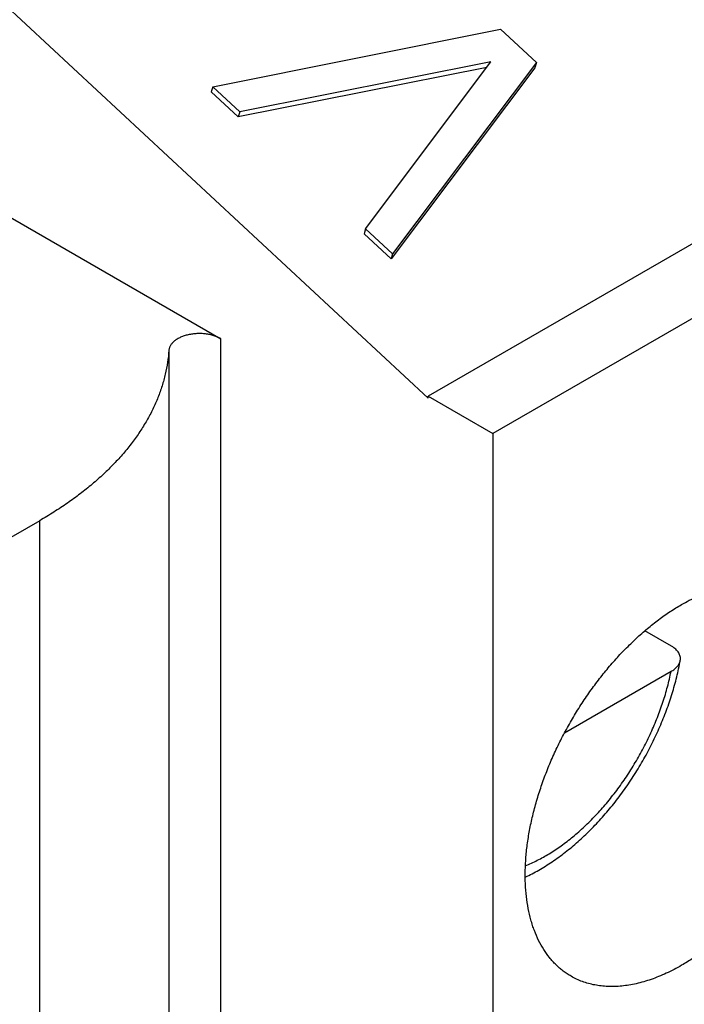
# Model space of a CAD drawing. Header units: inches. Extents: x 0 to 34, y 0 to 22.
# Tile 50 of 64: x 29.73 to 29.902, y 15.625 to 15.879. Entities that reach past the tile are written whole.
import ezdxf

# ---------------------------------------------------------------- set-up
doc = ezdxf.new("R2010")
doc.units = ezdxf.units.IN
doc.header["$LTSCALE"] = 1.87
doc.header["$MEASUREMENT"] = 0
doc.layers.get('0').update_dxf_attribs({"linetype": 'CONTINUOUS'})

msp = doc.modelspace()

# ---------------------------------------------------------------- linework, layer by layer
at = {"color": 7, "linetype": 'CONTINUOUS'}
for p, q in [((30.0304544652, 15.8942235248), (29.8355825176, 15.7817077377)), ((30.047157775, 15.8845793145), (29.8522858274, 15.7720635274)), ((29.7256190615, 15.8834508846), (29.8355825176, 15.7811408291)), ((29.7799976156, 15.8616115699), (29.8542345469, 15.8764914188)), ((29.8542345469, 15.8764914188), (29.8635141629, 15.8678576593)), ((29.6552400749, 15.8697621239), (29.7820786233, 15.796527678)), ((29.8506911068, 15.8666351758), (29.7865503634, 15.8538342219)), ((29.8517665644, 15.868070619), (29.786957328, 15.8551362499)), ((29.8194359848, 15.8249180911), (29.8517665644, 15.868070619)), ((29.8631071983, 15.8665556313), (29.8259887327, 15.8171407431)), ((29.8635141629, 15.8678576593), (29.8263956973, 15.8184427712)), ((29.8635141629, 15.8678576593), (29.8631071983, 15.8665556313)), ((29.7799976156, 15.8616115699), (29.779590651, 15.8603095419)), ((29.786957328, 15.8551362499), (29.7799976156, 15.8616115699)), ((29.7865503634, 15.8538342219), (29.779590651, 15.8603095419)), ((29.786957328, 15.8551362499), (29.7865503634, 15.8538342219)), ((29.8194359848, 15.8249180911), (29.8190290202, 15.8236160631)), ((29.8259887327, 15.8171407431), (29.8190290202, 15.8236160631)), ((29.8263956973, 15.8184427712), (29.8194359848, 15.8249180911)), ((29.8263956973, 15.8184427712), (29.8259887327, 15.8171407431)), ((29.7820786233, 15.6100888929), (29.7820786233, 15.796527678)), ((29.7686431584, 15.7934950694), (29.7686431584, 15.6070562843)), ((29.8355825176, 15.7817077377), (29.8522858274, 15.7720635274)), ((29.8355825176, 15.7811408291), (29.8355825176, 15.7817077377)), ((29.8522858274, 15.7720635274), (29.8522858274, 15.5695524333)), ((29.7352942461, 15.7495222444), (29.6643735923, 15.7085738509)), ((29.7352942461, 15.5630834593), (29.7352942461, 15.7495222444)), ((29.8984281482, 15.7170620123), (29.8914950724, 15.7210650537)), ((29.8982726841, 15.7105427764), (29.8707642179, 15.6946598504))]:
    msp.add_line(p, q, dxfattribs=at)
for points, knots in [([(29.7820786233, 15.796527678), (29.7818006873, 15.7966881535), (29.7812057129, 15.7969823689), (29.7802465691, 15.7973329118), (29.7792104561, 15.7976004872), (29.7781187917, 15.7977795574), (29.7769939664, 15.797866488), (29.7758591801, 15.7978594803), (29.7747378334, 15.7977586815), (29.7736530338, 15.7975661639), (29.7726270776, 15.7972858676), (29.7716809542, 15.7969234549), (29.7708339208, 15.7964861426), (29.7701031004, 15.7959822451), (29.769503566, 15.7954213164), (29.7691169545, 15.7949044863), (29.7688914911, 15.7944755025), (29.7687654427, 15.7941531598), (29.7686802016, 15.7938261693), (29.7686507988, 15.7936051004), (29.7686431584, 15.7934950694)], [0, 0, 0, 0, 0.0620058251, 0.1278877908, 0.1969774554, 0.268444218, 0.3413481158, 0.4146867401, 0.4874392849, 0.5586097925, 0.6272714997, 0.6926144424, 0.7539990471, 0.8110191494, 0.8635775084, 0.9119720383, 0.9348623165, 0.9570438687, 0.9786905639, 1, 1, 1, 1]), ([(29.7686431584, 15.7934950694), (29.7685719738, 15.7924699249), (29.7683458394, 15.7904163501), (29.7677597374, 15.7873574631), (29.7669272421, 15.7843180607), (29.7658503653, 15.781305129), (29.7645316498, 15.7783252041), (29.7629741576, 15.7753847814), (29.7611814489, 15.7724901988), (29.7591575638, 15.769647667), (29.7569070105, 15.7668632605), (29.7544347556, 15.7641429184), (29.751746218, 15.7614924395), (29.7488472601, 15.7589174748), (29.7457441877, 15.756423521), (29.7424437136, 15.7540159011), (29.7389530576, 15.7516998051), (29.7365330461, 15.7502375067), (29.7352942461, 15.7495222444)], [0, 0, 0, 0, 0.0536826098, 0.1077908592, 0.1625432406, 0.2181445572, 0.2747835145, 0.3326298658, 0.3918328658, 0.452520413, 0.5147988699, 0.5787534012, 0.6444486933, 0.7119299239, 0.7812238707, 0.852340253, 0.9252724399, 1, 1, 1, 1]), ([(29.9010038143, 15.7278670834), (29.9022915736, 15.728610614), (29.9042456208, 15.7296337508), (29.9069025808, 15.7307915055), (29.9094695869, 15.7317614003), (29.912036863, 15.7325098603), (29.9145830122, 15.7330109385), (29.9164337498, 15.7332568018), (29.9182476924, 15.7333772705), (29.920020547, 15.7333719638), (29.9217479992, 15.7332407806), (29.9234258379, 15.7329839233), (29.9250499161, 15.7326019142), (29.92661623, 15.7320955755), (29.9281207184, 15.7314661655), (29.9290810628, 15.7309649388), (29.9295483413, 15.73069514)], [0, 0, 0, 0, 0.1485418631, 0.2199477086, 0.2894188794, 0.4225835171, 0.4864201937, 0.5485084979, 0.6089532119, 0.6678843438, 0.725457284, 0.7818521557, 0.8372722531, 0.891941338, 0.9460998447, 1, 1, 1, 1]), ([(29.9295483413, 15.73069514), (29.9298986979, 15.73049285), (29.9305876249, 15.730065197), (29.9315801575, 15.7293578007), (29.9325311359, 15.7285850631), (29.9334391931, 15.7277481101), (29.9343031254, 15.7268480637), (29.9354025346, 15.7255563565), (29.9366614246, 15.7237821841), (29.9379647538, 15.7214400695), (29.9388732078, 15.7193298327), (29.9394991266, 15.7175447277), (29.9400679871, 15.7156555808), (29.9406427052, 15.7131731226), (29.941110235, 15.7100541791), (29.9413607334, 15.7067804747), (29.9413930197, 15.7033696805), (29.9412070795, 15.6998400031), (29.9408039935, 15.6962103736), (29.9401859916, 15.6925002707), (29.9393564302, 15.6887296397), (29.9383197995, 15.684918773), (29.9370816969, 15.681088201), (29.9356488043, 15.6772585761), (29.9340288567, 15.6734505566), (29.9322305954, 15.6696846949), (29.930263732, 15.6659813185), (29.9281388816, 15.6623604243), (29.9258675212, 15.6588415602), (29.9234619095, 15.6554437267), (29.9209350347, 15.6521852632), (29.9183005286, 15.6490837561), (29.9155726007, 15.6461559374), (29.9127659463, 15.6434175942), (29.9098956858, 15.6408834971), (29.906977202, 15.6385672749), (29.9040263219, 15.6364815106), (29.9020123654, 15.6352300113), (29.9010038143, 15.6346476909)], [0, 0, 0, 0, 0.0106523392, 0.0213334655, 0.0320717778, 0.0428949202, 0.0538294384, 0.0649004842, 0.0875353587, 0.1109747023, 0.1353510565, 0.1479260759, 0.1607696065, 0.1872838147, 0.214935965, 0.2437345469, 0.2736636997, 0.3046861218, 0.3367458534, 0.3697707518, 0.4036748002, 0.4383601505, 0.4737190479, 0.5096355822, 0.5459873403, 0.5826469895, 0.6194837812, 0.6563650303, 0.6931575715, 0.7297292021, 0.7659501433, 0.8016945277, 0.836841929, 0.8712789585, 0.9049009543, 0.9376137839, 0.9693357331, 1, 1, 1, 1]), ([(29.8724592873, 15.6318196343), (29.8721089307, 15.6320219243), (29.8714200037, 15.6324495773), (29.8704274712, 15.6331569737), (29.8694764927, 15.6339297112), (29.8685684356, 15.6347666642), (29.8677045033, 15.6356667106), (29.8666050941, 15.6369584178), (29.865346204, 15.6387325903), (29.8640428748, 15.6410747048), (29.8631344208, 15.6431849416), (29.862508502, 15.6449700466), (29.8619396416, 15.6468591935), (29.8613649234, 15.6493416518), (29.8608973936, 15.6524605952), (29.8606468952, 15.6557342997), (29.8606146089, 15.6591450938), (29.8608005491, 15.6626747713), (29.8612036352, 15.6663044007), (29.8618216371, 15.6700145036), (29.8626511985, 15.6737851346), (29.8636878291, 15.6775960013), (29.8649259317, 15.6814265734), (29.8663588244, 15.6852561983), (29.8679787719, 15.6890642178), (29.8697770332, 15.6928300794), (29.8717438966, 15.6965334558), (29.873868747, 15.70015435), (29.8761401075, 15.7036732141), (29.8785457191, 15.7070710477), (29.8810725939, 15.7103295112), (29.8837071, 15.7134310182), (29.886435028, 15.7163588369), (29.8892416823, 15.7190971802), (29.8921119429, 15.7216312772), (29.8950304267, 15.7239474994), (29.8979813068, 15.7260332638), (29.8999952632, 15.727284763), (29.9010038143, 15.7278670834)], [0, 0, 0, 0, 0.0106523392, 0.0213334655, 0.0320717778, 0.0428949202, 0.0538294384, 0.0649004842, 0.0875353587, 0.1109747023, 0.1353510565, 0.1479260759, 0.1607696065, 0.1872838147, 0.214935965, 0.2437345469, 0.2736636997, 0.3046861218, 0.3367458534, 0.3697707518, 0.4036748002, 0.4383601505, 0.4737190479, 0.5096355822, 0.5459873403, 0.5826469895, 0.6194837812, 0.6563650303, 0.6931575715, 0.7297292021, 0.7659501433, 0.8016945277, 0.836841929, 0.8712789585, 0.9049009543, 0.9376137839, 0.9693357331, 1, 1, 1, 1]), ([(29.9006517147, 15.7134065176), (29.9006813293, 15.7135710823), (29.9007104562, 15.7139067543), (29.90065738, 15.7144130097), (29.9005075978, 15.7149119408), (29.9002631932, 15.7153965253), (29.8999276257, 15.715860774), (29.8995052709, 15.7162992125), (29.8990014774, 15.7167067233), (29.8986265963, 15.7169474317), (29.8984281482, 15.7170620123)], [0, 0, 0, 0, 0.1099045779, 0.219934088, 0.332658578, 0.4504008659, 0.5750135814, 0.7077750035, 0.8493805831, 1, 1, 1, 1]), ([(29.8606496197, 15.6574211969), (29.8618385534, 15.6579811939), (29.8642051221, 15.6592209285), (29.8676510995, 15.6613773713), (29.8710304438, 15.6638406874), (29.8743257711, 15.6665922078), (29.8775190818, 15.66961214), (29.8805914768, 15.6728789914), (29.8835237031, 15.6763695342), (29.8862965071, 15.6800588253), (29.8888910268, 15.683920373), (29.8912891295, 15.6879263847), (29.8934737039, 15.6920480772), (29.8954288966, 15.6962560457), (29.8971402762, 15.7005206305), (29.8985949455, 15.7048124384), (29.8997814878, 15.7091023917), (29.9003944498, 15.7119769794), (29.9006517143, 15.7134065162)], [0, 0, 0, 0, 0.0554250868, 0.1125282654, 0.1712952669, 0.231649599, 0.2934587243, 0.3565421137, 0.4206793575, 0.4856186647, 0.5510852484, 0.6167895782, 0.6824355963, 0.7477288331, 0.8123845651, 0.8761360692, 0.9387428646, 1, 1, 1, 1]), ([(29.8982726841, 15.7105427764), (29.898434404, 15.7106361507), (29.8987444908, 15.7108300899), (29.8993049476, 15.711245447), (29.8997885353, 15.7117092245), (29.9001693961, 15.7122177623), (29.900392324, 15.7126032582), (29.9005569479, 15.7129989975), (29.9006273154, 15.7132709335), (29.9006517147, 15.7134065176)], [0, 0, 0, 0, 0.1459895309, 0.2855519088, 0.545094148, 0.6658813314, 0.7813185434, 0.8923008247, 1, 1, 1, 1]), ([(29.8606942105, 15.6603915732), (29.8617343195, 15.6608016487), (29.8638268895, 15.6617457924), (29.8669036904, 15.6634626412), (29.8699714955, 15.6655008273), (29.8730043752, 15.6678429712), (29.8759770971, 15.6704693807), (29.8788646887, 15.6733579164), (29.8816428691, 15.6764842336), (29.8842882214, 15.6798219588), (29.8867784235, 15.6833429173), (29.8890924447, 15.6870173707), (29.8912107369, 15.6908142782), (29.8931153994, 15.6947015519), (29.8947903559, 15.698646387), (29.8962214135, 15.702615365), (29.8972071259, 15.7059367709), (29.8978612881, 15.7085774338), (29.8981433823, 15.7098895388), (29.8982726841, 15.7105427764)], [0, 0, 0, 0, 0.0516527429, 0.1058910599, 0.1626141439, 0.2216547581, 0.2827902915, 0.3457525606, 0.4102365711, 0.4759084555, 0.5424128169, 0.6093796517, 0.6764309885, 0.7431874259, 0.8092746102, 0.8743298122, 0.9380086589, 0.9692349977, 1, 1, 1, 1]), ([(29.8689891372, 15.6062915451), (29.8693895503, 15.6062201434), (29.8701971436, 15.6060918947), (29.8714213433, 15.6059453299), (29.8726633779, 15.6058447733), (29.8739223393, 15.605789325), (29.8751974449, 15.6057787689), (29.8769291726, 15.6058252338), (29.8800552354, 15.6060710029), (29.8836651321, 15.6067166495), (29.8872965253, 15.6076933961), (29.8900914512, 15.6086120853), (29.8929118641, 15.609704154), (29.8957513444, 15.6109670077), (29.8986030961, 15.6123975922), (29.9014603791, 15.6139924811), (29.904316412, 15.6157478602), (29.9071644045, 15.6176595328), (29.9099976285, 15.6197229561), (29.9137808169, 15.6226969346), (29.9184262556, 15.6267680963), (29.9237844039, 15.6321262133), (29.9289262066, 15.6379507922), (29.9338027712, 15.6441864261), (29.9383679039, 15.6507740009), (29.9425783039, 15.6576510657), (29.9463938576, 15.6647520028), (29.9486628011, 15.669617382), (29.9497218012, 15.6720722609)], [0, 0, 0, 0, 0.0110193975, 0.022147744, 0.0333958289, 0.0447714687, 0.056282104, 0.0679357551, 0.0916964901, 0.1411789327, 0.1669925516, 0.1935437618, 0.2208447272, 0.2488997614, 0.2777059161, 0.307253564, 0.3375269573, 0.3685047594, 0.4001605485, 0.4324632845, 0.4988553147, 0.5673668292, 0.6376248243, 0.7092190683, 0.7817121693, 0.8546490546, 0.9275661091, 1, 1, 1, 1]), ([(29.9010038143, 15.6346476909), (29.899716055, 15.6339041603), (29.8977620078, 15.6328810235), (29.8951050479, 15.6317232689), (29.8925380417, 15.6307533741), (29.8899707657, 15.630004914), (29.8874246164, 15.6295038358), (29.8855738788, 15.6292579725), (29.8837599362, 15.6291375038), (29.8819870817, 15.6291428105), (29.8802596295, 15.6292739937), (29.8785817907, 15.629530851), (29.8769577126, 15.6299128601), (29.8753913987, 15.6304191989), (29.8738869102, 15.6310486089), (29.8729265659, 15.6315498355), (29.8724592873, 15.6318196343)], [0, 0, 0, 0, 0.1485418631, 0.2199477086, 0.2894188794, 0.4225835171, 0.4864201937, 0.5485084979, 0.6089532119, 0.6678843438, 0.725457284, 0.7818521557, 0.8372722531, 0.891941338, 0.9460998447, 1, 1, 1, 1])]:
    msp.add_open_spline(points, degree=3, knots=knots, dxfattribs=at)

doc.saveas('drawing.dxf')
